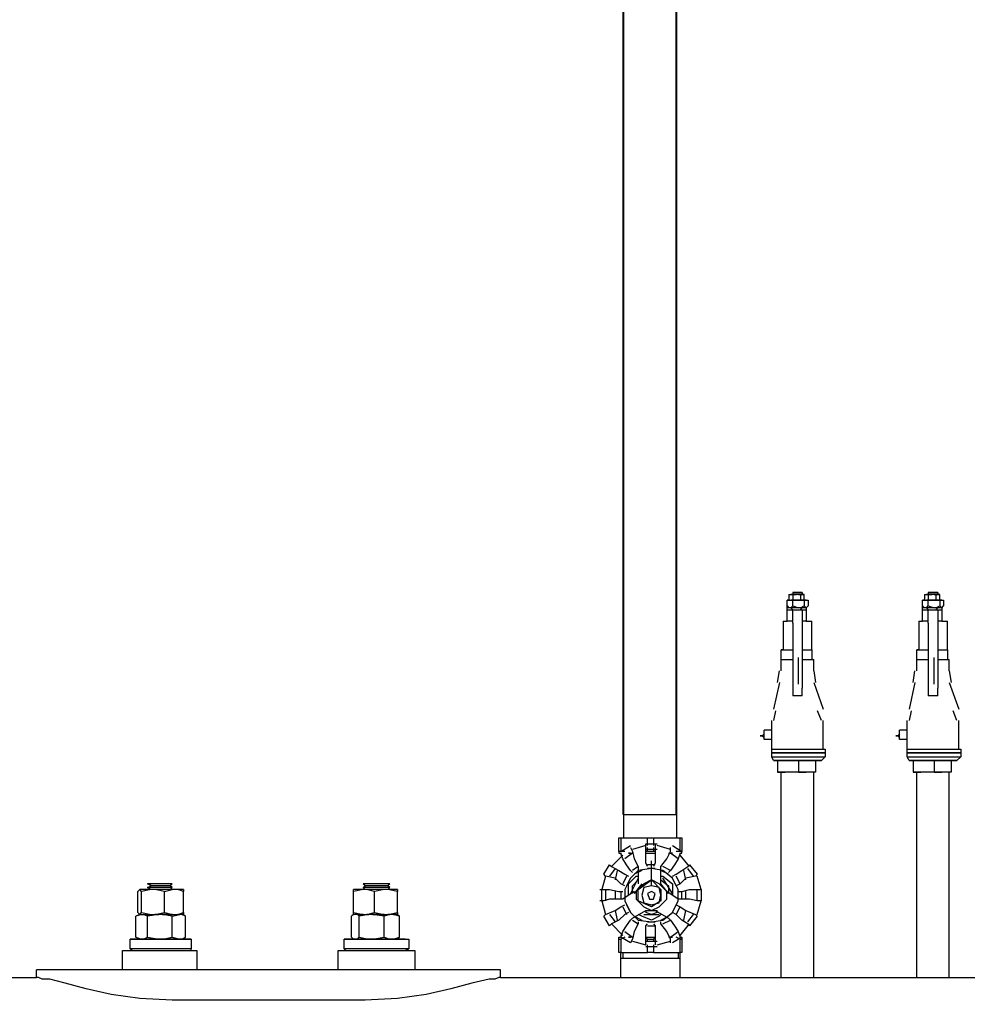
# Model space of a CAD drawing. Header units: metres. Extents: x -44 to 208, y -13 to 238.
# Tile 129 of 154: x 101.703 to 102.411, y 83.949 to 84.685. Entities that reach past the tile are written whole.
import ezdxf

# ---------------------------------------------------------------- set-up
doc = ezdxf.new("R2010")
doc.units = ezdxf.units.M
doc.header["$MEASUREMENT"] = 0
doc.layers.add('HTC-PIS', color=8, linetype='Continuous')
doc.layers.add('VIS-V04', color=30, linetype='Continuous')

msp = doc.modelspace()

# ---------------------------------------------------------------- hatches: boundary and pattern name
at = {"layer": 'HTC-PIS'}
h = msp.add_hatch(color=256, dxfattribs=at)
h.dxf.hatch_style = 1
h.paths.add_polyline_path([(98.39732, 82.33627), (104.34251, 82.33627), (104.34251, 82.03627), (104.19251, 82.03627), (104.19251, 82.21627), (98.54721, 82.21627), (98.54732, 82.03627), (98.39732, 82.03627)])
edge = h.paths.add_edge_path()
edge.add_line((98.39732, 86.45627), (104.34251, 86.45627))
edge.add_line((104.34251, 86.45627), (104.34251, 86.15627))
edge.add_line((104.34251, 86.15627), (104.19251, 86.15627))
edge.add_line((104.19251, 86.15627), (104.19251, 86.33627))
edge.add_line((104.19251, 86.33627), (98.54721, 86.33627))
edge.add_line((98.54721, 86.33627), (98.54732, 86.15627))
edge.add_line((98.54732, 86.15627), (98.39732, 86.15627))

# ---------------------------------------------------------------- linework, layer by layer
at = {"layer": 'VIS-V04'}
for p, q in [((102.15345, 84.09077), (102.15345, 86.78425)), ((102.15345, 84.09077), (102.15345, 86.78425)), ((102.15401, 84.07332), (102.15401, 86.78425)), ((102.19306, 84.09077), (102.19306, 86.78416)), ((102.19306, 84.09077), (102.19306, 86.78416)), ((102.19361, 84.07332), (102.19361, 86.78416)), ((102.15345, 84.09077), (102.19306, 84.09077)), ((102.15401, 84.07332), (102.19361, 84.07332))]:
    msp.add_line(p, q, dxfattribs=at)
for points in [[(102.27725, 84.25527), (102.27725, 84.25099), (102.27867, 84.25099), (102.2801, 84.25099)], [(102.27725, 84.25527), (102.27867, 84.25527)], [(102.28866, 84.25527), (102.28723, 84.25527), (102.28438, 84.25527), (102.28295, 84.25527), (102.27867, 84.25527), (102.2801, 84.25527), (102.28295, 84.25527)], [(102.27867, 84.25527), (102.27867, 84.25527)], [(102.28723, 84.2567), (102.2801, 84.2567), (102.28581, 84.2567)], [(102.2801, 84.2567), (102.2801, 84.25527)], [(102.2801, 84.2567), (102.2801, 84.2567)], [(102.2801, 84.25527), (102.2801, 84.25099), (102.28295, 84.25099)], [(102.28581, 84.25527), (102.28581, 84.25099), (102.28438, 84.25099)], [(102.28438, 84.25527), (102.28581, 84.25527), (102.28723, 84.25527)], [(102.28581, 84.2567), (102.28723, 84.2567)], [(102.28581, 84.25099), (102.28723, 84.25099), (102.28866, 84.25099), (102.28866, 84.25099), (102.28866, 84.25527)], [(102.28723, 84.2567), (102.28723, 84.25527)], [(102.28723, 84.25527), (102.28866, 84.25527), (102.28866, 84.25527)], [(102.28866, 84.25527), (102.28866, 84.25527)], [(102.37854, 84.25527), (102.37854, 84.25099), (102.37997, 84.25099), (102.38139, 84.25099)], [(102.37854, 84.25527), (102.37997, 84.25527)], [(102.38995, 84.25527), (102.38853, 84.25527), (102.38567, 84.25527), (102.38425, 84.25527), (102.37997, 84.25527), (102.38139, 84.25527), (102.38425, 84.25527)], [(102.37997, 84.25527), (102.37997, 84.25527)], [(102.38853, 84.2567), (102.38139, 84.2567), (102.3871, 84.2567)], [(102.38139, 84.2567), (102.38139, 84.25527)], [(102.38139, 84.2567), (102.38139, 84.2567)], [(102.38139, 84.25527), (102.38139, 84.25099), (102.38425, 84.25099)], [(102.3871, 84.25527), (102.3871, 84.25099), (102.38567, 84.25099)], [(102.38567, 84.25527), (102.3871, 84.25527), (102.38853, 84.25527)], [(102.3871, 84.2567), (102.38853, 84.2567)], [(102.3871, 84.25099), (102.38853, 84.25099), (102.38995, 84.25099), (102.38995, 84.25099), (102.38995, 84.25527)], [(102.38853, 84.2567), (102.38853, 84.25527)], [(102.38853, 84.25527), (102.38995, 84.25527), (102.38995, 84.25527)], [(102.38995, 84.25527), (102.38995, 84.25527)], [(102.27582, 84.24671), (102.27582, 84.25099), (102.27725, 84.25099), (102.27582, 84.25099)], [(102.27582, 84.25099), (102.27582, 84.25099)], [(102.29009, 84.24529), (102.28581, 84.24529), (102.28438, 84.24529), (102.27867, 84.24529), (102.27725, 84.24529), (102.27582, 84.24529), (102.27582, 84.24671), (102.27725, 84.24529)], [(102.27725, 84.25099), (102.27867, 84.25099), (102.2801, 84.25099)], [(102.28438, 84.25099), (102.27867, 84.25099)], [(102.27867, 84.25099), (102.27867, 84.25099)], [(102.27867, 84.24529), (102.2801, 84.24671), (102.28438, 84.24529)], [(102.2801, 84.24671), (102.2801, 84.25099), (102.28438, 84.25099), (102.28581, 84.25099), (102.28866, 84.25099), (102.28866, 84.24671)], [(102.29009, 84.25099), (102.28581, 84.25099)], [(102.28581, 84.24529), (102.28866, 84.24671), (102.29009, 84.24529)], [(102.28866, 84.25099), (102.29009, 84.25099), (102.29151, 84.25099), (102.29151, 84.24671)], [(102.28866, 84.25099), (102.28866, 84.25099)], [(102.29009, 84.25099), (102.29009, 84.25099)], [(102.29009, 84.24529), (102.29151, 84.24671)], [(102.37711, 84.24671), (102.37711, 84.25099), (102.37854, 84.25099), (102.37711, 84.25099)], [(102.37711, 84.25099), (102.37711, 84.25099)], [(102.39138, 84.24529), (102.3871, 84.24529), (102.38567, 84.24529), (102.37997, 84.24529), (102.37854, 84.24529), (102.37711, 84.24529), (102.37711, 84.24671), (102.37854, 84.24529)], [(102.37854, 84.25099), (102.37997, 84.25099), (102.38139, 84.25099)], [(102.38567, 84.25099), (102.37997, 84.25099)], [(102.37997, 84.25099), (102.37997, 84.25099)], [(102.37997, 84.24529), (102.38139, 84.24671), (102.38567, 84.24529)], [(102.38139, 84.24671), (102.38139, 84.25099), (102.38567, 84.25099), (102.3871, 84.25099), (102.38995, 84.25099), (102.38995, 84.24671)], [(102.39138, 84.25099), (102.3871, 84.25099)], [(102.3871, 84.24529), (102.38995, 84.24671), (102.39138, 84.24529)], [(102.38995, 84.25099), (102.39138, 84.25099), (102.39281, 84.25099), (102.39281, 84.24671)], [(102.38995, 84.25099), (102.38995, 84.25099)], [(102.39138, 84.25099), (102.39138, 84.25099)], [(102.39138, 84.24529), (102.39281, 84.24671)], [(102.27582, 84.24386), (102.27582, 84.24529)], [(102.27582, 84.24529), (102.27582, 84.24529)], [(102.2801, 84.2353), (102.27582, 84.2353), (102.27582, 84.24386), (102.2801, 84.24386)], [(102.27867, 84.24529), (102.27867, 84.24529), (102.27867, 84.24529), (102.2801, 84.24386), (102.28438, 84.24386), (102.28581, 84.24386), (102.28723, 84.24529), (102.28723, 84.24529), (102.28723, 84.24529)], [(102.2801, 84.23387), (102.2801, 84.24386), (102.28723, 84.24386), (102.28723, 84.23387)], [(102.28723, 84.24386), (102.29009, 84.24386), (102.29009, 84.2353), (102.28723, 84.2353)], [(102.29009, 84.24529), (102.29009, 84.24386)], [(102.29009, 84.24529), (102.29009, 84.24529)], [(102.29009, 84.24529), (102.29009, 84.24529)], [(102.37711, 84.24386), (102.37711, 84.24529)], [(102.37711, 84.24529), (102.37711, 84.24529)], [(102.38139, 84.2353), (102.37711, 84.2353), (102.37711, 84.24386), (102.38139, 84.24386)], [(102.37997, 84.24529), (102.37997, 84.24529), (102.37997, 84.24529), (102.38139, 84.24386), (102.38567, 84.24386), (102.3871, 84.24386), (102.38853, 84.24529), (102.38853, 84.24529), (102.38853, 84.24529)], [(102.38139, 84.23387), (102.38139, 84.24386), (102.38853, 84.24386), (102.38853, 84.23387)], [(102.38853, 84.24386), (102.39138, 84.24386), (102.39138, 84.2353), (102.38853, 84.2353)], [(102.39138, 84.24529), (102.39138, 84.24386)], [(102.39138, 84.24529), (102.39138, 84.24529)], [(102.39138, 84.24529), (102.39138, 84.24529)], [(102.27297, 84.2353), (102.27297, 84.2139), (102.27154, 84.2139)], [(102.27297, 84.2353), (102.27582, 84.2353)], [(102.2801, 84.23387), (102.2801, 84.18964)], [(102.28723, 84.23387), (102.28723, 84.18964)], [(102.29009, 84.2353), (102.29437, 84.2353)], [(102.29437, 84.2139), (102.29437, 84.2353)], [(102.37426, 84.2353), (102.37426, 84.2139), (102.37283, 84.2139)], [(102.37426, 84.2353), (102.37711, 84.2353)], [(102.38139, 84.23387), (102.38139, 84.18964)], [(102.38853, 84.23387), (102.38853, 84.18964)], [(102.39138, 84.2353), (102.39566, 84.2353)], [(102.39566, 84.2139), (102.39566, 84.2353)], [(102.27154, 84.2139), (102.2801, 84.2139)], [(102.27154, 84.20676), (102.27154, 84.2139)], [(102.27297, 84.2139), (102.2801, 84.2139)], [(102.28723, 84.2139), (102.29437, 84.2139)], [(102.28723, 84.2139), (102.29437, 84.2139)], [(102.29437, 84.2139), (102.29437, 84.20676)], [(102.37283, 84.2139), (102.38139, 84.2139)], [(102.37283, 84.20676), (102.37283, 84.2139)], [(102.37426, 84.2139), (102.38139, 84.2139)], [(102.38853, 84.2139), (102.39566, 84.2139)], [(102.38853, 84.2139), (102.39566, 84.2139)], [(102.39566, 84.2139), (102.39566, 84.20676)], [(102.27154, 84.20676), (102.2801, 84.20676)], [(102.27154, 84.1982), (102.27154, 84.20676)], [(102.28438, 84.18822), (102.28438, 84.20819)], [(102.28723, 84.20676), (102.29579, 84.20676)], [(102.29579, 84.1982), (102.29579, 84.20676)], [(102.37283, 84.20676), (102.38139, 84.20676)], [(102.37283, 84.1982), (102.37283, 84.20676)], [(102.38567, 84.18822), (102.38567, 84.20819)], [(102.38853, 84.20676), (102.39709, 84.20676)], [(102.39709, 84.1982), (102.39709, 84.20676)], [(102.26869, 84.18964), (102.27011, 84.1982)], [(102.29579, 84.1982), (102.29722, 84.18964)], [(102.36998, 84.18964), (102.37141, 84.1982)], [(102.39709, 84.1982), (102.39851, 84.18964)], [(102.27011, 84.18964), (102.26583, 84.16967)], [(102.2801, 84.18964), (102.2801, 84.18679)], [(102.28723, 84.18964), (102.28723, 84.18679)], [(102.29579, 84.18964), (102.30293, 84.16967)], [(102.37141, 84.18964), (102.36713, 84.16967)], [(102.38139, 84.18964), (102.38139, 84.18679)], [(102.38853, 84.18964), (102.38853, 84.18679)], [(102.39709, 84.18964), (102.40422, 84.16967)], [(102.2801, 84.18679), (102.2801, 84.18536)], [(102.2801, 84.18536), (102.2801, 84.17966)], [(102.28723, 84.17966), (102.2801, 84.17966)], [(102.28723, 84.18679), (102.28723, 84.18536)], [(102.28723, 84.17966), (102.28723, 84.18536)], [(102.38139, 84.18679), (102.38139, 84.18536)], [(102.38139, 84.18536), (102.38139, 84.17966)], [(102.38853, 84.17966), (102.38139, 84.17966)], [(102.38853, 84.18679), (102.38853, 84.18536)], [(102.38853, 84.17966), (102.38853, 84.18536)], [(102.26726, 84.16824), (102.26583, 84.16111)], [(102.3015, 84.16111), (102.29865, 84.16824)], [(102.36855, 84.16824), (102.36713, 84.16111)], [(102.40279, 84.16111), (102.39994, 84.16824)], [(102.26441, 84.15398), (102.26441, 84.16111)], [(102.30293, 84.13971), (102.30293, 84.16111)], [(102.3657, 84.15398), (102.3657, 84.16111)], [(102.40422, 84.13971), (102.40422, 84.16111)], [(102.2587, 84.15112), (102.25727, 84.1497), (102.2587, 84.14827)], [(102.2587, 84.14684), (102.2587, 84.15398)], [(102.26441, 84.15398), (102.2587, 84.15398)], [(102.26441, 84.14684), (102.26441, 84.1497), (102.26441, 84.15398)], [(102.35999, 84.15112), (102.35857, 84.1497), (102.35999, 84.14827)], [(102.35999, 84.14684), (102.35999, 84.15398)], [(102.3657, 84.15398), (102.35999, 84.15398)], [(102.3657, 84.14684), (102.3657, 84.1497), (102.3657, 84.15398)], [(102.25727, 84.1497), (102.25585, 84.1497), (102.25727, 84.1497)], [(102.26441, 84.14684), (102.2587, 84.14684)], [(102.26441, 84.13971), (102.26441, 84.14684)], [(102.35857, 84.1497), (102.35714, 84.1497), (102.35857, 84.1497)], [(102.3657, 84.14684), (102.35999, 84.14684)], [(102.3657, 84.13971), (102.3657, 84.14684)], [(102.26441, 84.13971), (102.30435, 84.13971)], [(102.26441, 84.13971), (102.30293, 84.13971)], [(102.26441, 84.13971), (102.26441, 84.13971)], [(102.26441, 84.13686), (102.26441, 84.13971)], [(102.30293, 84.13686), (102.26441, 84.13686), (102.30435, 84.13686)], [(102.30435, 84.13686), (102.26441, 84.13686), (102.30293, 84.13686)], [(102.26441, 84.13686), (102.26441, 84.13686)], [(102.26441, 84.134), (102.26441, 84.13686)], [(102.26441, 84.13686), (102.26441, 84.13686)], [(102.30293, 84.13971), (102.30435, 84.13971), (102.30435, 84.13686)], [(102.30293, 84.13686), (102.30435, 84.13686), (102.30435, 84.134)], [(102.30293, 84.13686), (102.30435, 84.13686)], [(102.3657, 84.13971), (102.40565, 84.13971)], [(102.3657, 84.13971), (102.40422, 84.13971)], [(102.3657, 84.13971), (102.3657, 84.13971)], [(102.3657, 84.13686), (102.3657, 84.13971)], [(102.40422, 84.13686), (102.3657, 84.13686), (102.40565, 84.13686)], [(102.40565, 84.13686), (102.3657, 84.13686), (102.40422, 84.13686)], [(102.3657, 84.13686), (102.3657, 84.13686)], [(102.3657, 84.134), (102.3657, 84.13686)], [(102.3657, 84.13686), (102.3657, 84.13686)], [(102.40422, 84.13971), (102.40565, 84.13971), (102.40565, 84.13686)], [(102.40422, 84.13686), (102.40565, 84.13686), (102.40565, 84.134)], [(102.40422, 84.13686), (102.40565, 84.13686)], [(102.26441, 84.134), (102.30435, 84.134)], [(102.26583, 84.13115), (102.26441, 84.134)], [(102.26583, 84.13115), (102.3015, 84.13115), (102.26583, 84.13115)], [(102.26583, 84.13115), (102.26583, 84.13115)], [(102.26869, 84.13115), (102.26869, 84.12259), (102.27439, 84.12259)], [(102.29722, 84.13115), (102.29722, 84.12259), (102.29722, 84.12259), (102.29151, 84.12259), (102.29009, 84.12259), (102.27725, 84.12259), (102.27439, 84.12259), (102.26869, 84.12259)], [(102.28438, 84.13115), (102.28438, 84.12259), (102.29009, 84.12259)], [(102.3015, 84.13115), (102.30435, 84.134)], [(102.3015, 84.13115), (102.3015, 84.13115)], [(102.3657, 84.134), (102.40565, 84.134)], [(102.36713, 84.13115), (102.3657, 84.134)], [(102.36713, 84.13115), (102.40279, 84.13115), (102.36713, 84.13115)], [(102.36713, 84.13115), (102.36713, 84.13115)], [(102.36998, 84.13115), (102.36998, 84.12259), (102.37569, 84.12259)], [(102.39851, 84.13115), (102.39851, 84.12259), (102.39851, 84.12259), (102.39281, 84.12259), (102.39138, 84.12259), (102.37854, 84.12259), (102.37569, 84.12259), (102.36998, 84.12259)], [(102.38567, 84.13115), (102.38567, 84.12259), (102.39138, 84.12259)], [(102.40279, 84.13115), (102.40565, 84.134)], [(102.40279, 84.13115), (102.40279, 84.13115)], [(102.27154, 83.96918), (102.27154, 84.12259)], [(102.29579, 83.96918), (102.29579, 84.12259)], [(102.37283, 83.96918), (102.37283, 84.12259)], [(102.39709, 83.96918), (102.39709, 84.12259)], [(102.1517, 84.06334), (102.15027, 84.06334), (102.15027, 84.07332), (102.1517, 84.07332), (102.1517, 84.06334)], [(102.1517, 84.07332), (102.17167, 84.07332)], [(102.17167, 84.06762), (102.17167, 84.07332), (102.17595, 84.07332), (102.17595, 84.06762)], [(102.17595, 84.07332), (102.19593, 84.07332)], [(102.19593, 84.07332), (102.19735, 84.07332), (102.19735, 84.06334), (102.19593, 84.06334), (102.19593, 84.07332)], [(102.15027, 84.06334), (102.15027, 84.06191)], [(102.15027, 84.06191), (102.1517, 84.06191)], [(102.1517, 84.06334), (102.15883, 84.06762)], [(102.15455, 84.06334), (102.1517, 84.06334)], [(102.16026, 84.04764), (102.15883, 84.04907), (102.15598, 84.05335), (102.15312, 84.05763), (102.1517, 84.06191)], [(102.1517, 84.06191), (102.1517, 84.06191), (102.1517, 84.06191)], [(102.1517, 84.06191), (102.1517, 84.06191)], [(102.1517, 84.06191), (102.1517, 84.06048)], [(102.16026, 84.06191), (102.15455, 84.05763)], [(102.15883, 84.06191), (102.1574, 84.06191)], [(102.1574, 84.06191), (102.15883, 84.06191), (102.16026, 84.06191)], [(102.15883, 84.06619), (102.16026, 84.06334), (102.16168, 84.05763), (102.16454, 84.05192), (102.16454, 84.0505)], [(102.15883, 84.06619), (102.15883, 84.06619)], [(102.17024, 84.06762), (102.16026, 84.06476)], [(102.17167, 84.05192), (102.17024, 84.05478), (102.17024, 84.06048), (102.17024, 84.06619), (102.17024, 84.06904)], [(102.17024, 84.06904), (102.17024, 84.06904), (102.17024, 84.06904)], [(102.17024, 84.06904), (102.1788, 84.06904)], [(102.17024, 84.06904), (102.17024, 84.06904)], [(102.1788, 84.06476), (102.17024, 84.06476)], [(102.17167, 84.06334), (102.17024, 84.06334)], [(102.17024, 84.06191), (102.17738, 84.06191)], [(102.17595, 84.06334), (102.17167, 84.06334), (102.17167, 84.06619)], [(102.17738, 84.06904), (102.17738, 84.06619), (102.17738, 84.06048), (102.17738, 84.05478), (102.17595, 84.05192)], [(102.17595, 84.06619), (102.17595, 84.06334)], [(102.17738, 84.06334), (102.17595, 84.06334)], [(102.17738, 84.06904), (102.17738, 84.06904)], [(102.18879, 84.06476), (102.1788, 84.06762)], [(102.18166, 84.0505), (102.18166, 84.05192), (102.18594, 84.05763), (102.18879, 84.06334), (102.18879, 84.06619)], [(102.18737, 84.06191), (102.18879, 84.06191), (102.19022, 84.06191)], [(102.19593, 84.06191), (102.1945, 84.05763), (102.19165, 84.05335), (102.18879, 84.04907), (102.18737, 84.04764)], [(102.18879, 84.06619), (102.18879, 84.06619), (102.18879, 84.06619)], [(102.18879, 84.06619), (102.18879, 84.06619)], [(102.19022, 84.06191), (102.18879, 84.06191)], [(102.1945, 84.05763), (102.18879, 84.06191)], [(102.19022, 84.06762), (102.19735, 84.06334)], [(102.19593, 84.06334), (102.19307, 84.06334)], [(102.19593, 84.06191), (102.19735, 84.06191)], [(102.19593, 84.06191), (102.19593, 84.06191)], [(102.19593, 84.06048), (102.19593, 84.06191)], [(102.19735, 84.06191), (102.19735, 84.06334)], [(102.15312, 84.06048), (102.14456, 84.05192)], [(102.17452, 84.03766), (102.17452, 84.0562)], [(102.20306, 84.05192), (102.19593, 84.06048)], [(102.13886, 84.04622), (102.14314, 84.05335)], [(102.14314, 84.05335), (102.14456, 84.05192), (102.15027, 84.04907), (102.15455, 84.04622), (102.1574, 84.04479)], [(102.14314, 84.05335), (102.14314, 84.05335)], [(102.14742, 84.0505), (102.14314, 84.04479)], [(102.14884, 84.04907), (102.14742, 84.04194)], [(102.17452, 84.0505), (102.16454, 84.04907), (102.15883, 84.04336), (102.15455, 84.0348), (102.15455, 84.02624), (102.15883, 84.01768), (102.16454, 84.01198), (102.17452, 84.01055), (102.18309, 84.01198), (102.19022, 84.01768), (102.1945, 84.02624), (102.1945, 84.0348), (102.19022, 84.04336), (102.18309, 84.04907), (102.17452, 84.0505)], [(102.16454, 84.05192), (102.16026, 84.04907)], [(102.16739, 84.04907), (102.16168, 84.04622)], [(102.16454, 84.0505), (102.16454, 84.03908)], [(102.17738, 84.05335), (102.17167, 84.05335)], [(102.17738, 84.0505), (102.17167, 84.0505)], [(102.18166, 84.03908), (102.18166, 84.0505)], [(102.18737, 84.04622), (102.18166, 84.04907)], [(102.18879, 84.04907), (102.18309, 84.05192)], [(102.19022, 84.04479), (102.19307, 84.04622), (102.19735, 84.04907), (102.20163, 84.05192), (102.20306, 84.05335)], [(102.20021, 84.04194), (102.19878, 84.04907)], [(102.20591, 84.04479), (102.20163, 84.0505)], [(102.20306, 84.05335), (102.20306, 84.05335), (102.20306, 84.05335)], [(102.20306, 84.05335), (102.20877, 84.04622)], [(102.20306, 84.05335), (102.20306, 84.05335)], [(102.14028, 84.04479), (102.13743, 84.0348)], [(102.15455, 84.03766), (102.1517, 84.03908), (102.14742, 84.04336), (102.14028, 84.04479), (102.13886, 84.04622)], [(102.13886, 84.04622), (102.13886, 84.04622), (102.13886, 84.04622)], [(102.13886, 84.04622), (102.13886, 84.04622)], [(102.15598, 84.04479), (102.15312, 84.03908)], [(102.15883, 84.04336), (102.15598, 84.03766)], [(102.1574, 84.03052), (102.1574, 84.03195), (102.1574, 84.03908), (102.16311, 84.04479), (102.16454, 84.04479)], [(102.16454, 84.04336), (102.15883, 84.03195)], [(102.16026, 84.03195), (102.16026, 84.03766), (102.16454, 84.04194)], [(102.17452, 84.04194), (102.16882, 84.03908), (102.16311, 84.03338), (102.16311, 84.02767), (102.16882, 84.02196), (102.17452, 84.01911), (102.18023, 84.02196), (102.18594, 84.02767), (102.18594, 84.03338), (102.18023, 84.03908), (102.17452, 84.04194)], [(102.16454, 84.02624), (102.16454, 84.0348), (102.17452, 84.04194), (102.18166, 84.0348), (102.18166, 84.02624), (102.17452, 84.02196), (102.16454, 84.02624)], [(102.18166, 84.04479), (102.18309, 84.04479), (102.19022, 84.03908), (102.19022, 84.03195), (102.19022, 84.03052)], [(102.18166, 84.04194), (102.18737, 84.03766), (102.18737, 84.03195)], [(102.19022, 84.03195), (102.18309, 84.04336)], [(102.19307, 84.03766), (102.19022, 84.04336)], [(102.20877, 84.04622), (102.20734, 84.04479), (102.20021, 84.04336), (102.19593, 84.03908), (102.19307, 84.03766)], [(102.19593, 84.03908), (102.19307, 84.04479)], [(102.20877, 84.04622), (102.20877, 84.04622)], [(102.21162, 84.0348), (102.20877, 84.04479)], [(101.80073, 84.0348), (101.7936, 84.03338), (101.79217, 84.0348), (101.79075, 84.03338)], [(101.79075, 84.01768), (101.79075, 84.03338)], [(101.82499, 84.0348), (101.82071, 84.0348), (101.81643, 84.0348), (101.80359, 84.0348), (101.80073, 84.0348), (101.79217, 84.0348)], [(101.79217, 84.0348), (101.79217, 84.0348)], [(101.7936, 84.01768), (101.7936, 84.03338)], [(101.81643, 84.03908), (101.79788, 84.03908)], [(101.80073, 84.03766), (101.79788, 84.03908), (101.80073, 84.03908)], [(101.80073, 84.0348), (101.79788, 84.03623), (101.80073, 84.03766)], [(101.81643, 84.03623), (101.79788, 84.03623)], [(101.815, 84.03908), (101.80073, 84.03908)], [(101.815, 84.03766), (101.80073, 84.03766)], [(101.815, 84.0348), (101.80073, 84.0348)], [(101.80073, 84.0348), (101.80073, 84.0348)], [(101.81072, 84.03338), (101.80359, 84.0348)], [(101.81072, 84.01768), (101.81072, 84.03338), (101.81643, 84.0348)], [(101.81643, 84.03623), (101.815, 84.03766), (101.81643, 84.03908)], [(101.815, 84.03908), (101.81643, 84.03908)], [(101.815, 84.0348), (101.81643, 84.03623)], [(101.82499, 84.0348), (101.82499, 84.03338), (101.82071, 84.0348)], [(101.82499, 84.0348), (101.82499, 84.0348)], [(101.82499, 84.01768), (101.82499, 84.03338)], [(101.9591, 84.0348), (101.95196, 84.03338), (101.95196, 84.0348)], [(101.98478, 84.0348), (101.97764, 84.0348), (101.97479, 84.0348), (101.96195, 84.0348), (101.9591, 84.0348), (101.95196, 84.0348)], [(101.95196, 84.01768), (101.95196, 84.03338)], [(101.97907, 84.03908), (101.9591, 84.03908)], [(101.96052, 84.03766), (101.9591, 84.03908), (101.96052, 84.03908)], [(101.96052, 84.0348), (101.9591, 84.03623), (101.96052, 84.03766)], [(101.97907, 84.03623), (101.9591, 84.03623)], [(101.97764, 84.03908), (101.96052, 84.03908)], [(101.97764, 84.03766), (101.96052, 84.03766)], [(101.97764, 84.0348), (101.96052, 84.0348)], [(101.96052, 84.0348), (101.96052, 84.0348)], [(101.97479, 84.0348), (101.96766, 84.03338), (101.96195, 84.0348)], [(101.96766, 84.01768), (101.96766, 84.03338)], [(101.97907, 84.03623), (101.97764, 84.03766), (101.97907, 84.03908)], [(101.97764, 84.03908), (101.97907, 84.03908)], [(101.97764, 84.0348), (101.97907, 84.03623)], [(101.98478, 84.0348), (101.98478, 84.03338), (101.97764, 84.0348)], [(101.98478, 84.01768), (101.98478, 84.03338), (101.98478, 84.0348)], [(101.98478, 84.01768), (101.98478, 84.03338)], [(102.136, 84.0348), (102.13886, 84.0348), (102.14314, 84.0348), (102.15027, 84.03338), (102.15312, 84.03338)], [(102.136, 84.0348), (102.136, 84.0348)], [(102.13743, 84.02624), (102.13743, 84.0348)], [(102.14028, 84.0348), (102.14028, 84.02624)], [(102.14742, 84.03338), (102.14742, 84.02767)], [(102.1517, 84.03338), (102.1517, 84.02767)], [(102.16168, 84.03338), (102.15312, 84.02767)], [(102.15455, 84.03338), (102.15455, 84.02767)], [(102.16739, 84.03908), (102.16168, 84.03195)], [(102.16168, 84.03338), (102.16168, 84.03195)], [(102.16739, 84.03908), (102.16739, 84.03908)], [(102.17452, 84.03766), (102.16882, 84.03623), (102.16739, 84.03052), (102.16882, 84.02482), (102.17452, 84.02339), (102.18023, 84.02482), (102.18166, 84.03052), (102.18023, 84.03623), (102.17452, 84.03766)], [(102.17452, 84.03338), (102.17167, 84.03195), (102.1731, 84.02767), (102.17595, 84.02767), (102.17738, 84.03195), (102.17452, 84.03338)], [(102.18737, 84.03195), (102.18166, 84.03908)], [(102.18166, 84.03908), (102.18166, 84.03908)], [(102.1945, 84.02767), (102.18594, 84.03338)], [(102.18737, 84.03195), (102.18737, 84.03338)], [(102.1945, 84.03338), (102.19735, 84.03338), (102.20306, 84.0348), (102.20877, 84.0348), (102.21162, 84.0348)], [(102.1945, 84.02767), (102.1945, 84.03338)], [(102.19735, 84.02767), (102.19735, 84.03338)], [(102.20021, 84.02767), (102.20021, 84.03338)], [(102.20877, 84.02624), (102.20877, 84.0348)], [(102.21162, 84.0348), (102.21162, 84.0348), (102.21162, 84.0348)], [(102.21162, 84.0348), (102.21162, 84.02624)], [(102.21162, 84.0348), (102.21162, 84.0348)], [(102.15312, 84.02767), (102.15027, 84.02767), (102.14314, 84.02767), (102.13886, 84.02624), (102.136, 84.02624)], [(102.136, 84.02624), (102.136, 84.02624), (102.136, 84.02624)], [(102.136, 84.02624), (102.136, 84.02624)], [(102.13743, 84.02624), (102.14028, 84.01626)], [(102.17452, 84.03052), (102.17452, 84.03052)], [(102.21162, 84.02624), (102.20877, 84.02624), (102.20306, 84.02767), (102.19735, 84.02767), (102.1945, 84.02767)], [(102.20877, 84.01626), (102.21162, 84.02624)], [(102.21162, 84.02624), (102.21162, 84.02624)], [(101.79075, 84.01768), (101.79217, 84.01626), (101.7936, 84.01768), (101.80073, 84.01626)], [(101.80359, 84.01626), (101.81072, 84.01768), (101.81643, 84.01626)], [(101.82071, 84.01626), (101.82499, 84.01768), (101.82499, 84.01626)], [(101.95196, 84.01626), (101.95196, 84.01768), (101.9591, 84.01626)], [(101.96195, 84.01626), (101.96766, 84.01768), (101.97479, 84.01626)], [(101.97764, 84.01626), (101.98478, 84.01768), (101.98478, 84.01626), (101.98478, 84.01768)], [(102.13886, 84.01483), (102.14028, 84.01626), (102.14742, 84.01911), (102.1517, 84.02196), (102.15455, 84.02339)], [(102.1574, 84.01768), (102.15455, 84.01626), (102.15027, 84.01198), (102.14456, 84.00912), (102.14314, 84.0077)], [(102.14742, 84.01911), (102.14884, 84.01198)], [(102.15312, 84.02196), (102.15598, 84.01626)], [(102.15598, 84.02339), (102.15883, 84.01768)], [(102.16026, 84.0134), (102.17024, 84.01911)], [(102.17024, 84.01911), (102.1788, 84.01911)], [(102.17024, 84.01911), (102.17024, 84.01768)], [(102.1788, 84.01768), (102.17452, 84.01626), (102.17024, 84.01768)], [(102.17738, 84.01911), (102.18737, 84.0134)], [(102.1788, 84.01768), (102.1788, 84.01911)], [(102.19022, 84.01768), (102.19307, 84.02339)], [(102.20306, 84.0077), (102.20163, 84.00912), (102.19735, 84.01198), (102.19307, 84.01626), (102.19022, 84.01768)], [(102.19307, 84.02339), (102.19593, 84.02196), (102.20021, 84.01911), (102.20734, 84.01626), (102.20877, 84.01483)], [(102.19307, 84.01626), (102.19593, 84.02196)], [(102.19878, 84.01198), (102.20021, 84.01911)], [(101.7936, 84.01626), (101.78932, 84.01483)], [(101.79217, 84.01626), (101.78932, 84.01483)], [(101.78932, 83.99914), (101.78932, 84.01483)], [(101.79217, 84.01626), (101.7936, 84.01626)], [(101.79217, 84.01626), (101.80073, 84.01626)], [(101.79217, 84.01626), (101.79217, 84.01626)], [(101.80644, 84.01626), (101.79788, 84.01483), (101.79503, 84.01626)], [(101.79503, 84.01626), (101.80644, 84.01626)], [(101.79788, 83.99914), (101.79788, 84.01483)], [(101.81643, 84.01626), (101.80359, 84.01626)], [(101.81643, 84.01483), (101.80929, 84.01626)], [(101.80929, 84.01626), (101.82213, 84.01626)], [(101.81643, 83.99914), (101.81643, 84.01483), (101.82213, 84.01626)], [(101.82499, 84.01626), (101.82071, 84.01626)], [(101.82641, 84.01483), (101.82356, 84.01626)], [(101.82356, 84.01626), (101.82499, 84.01626)], [(101.82499, 84.01626), (101.82641, 84.01483)], [(101.82499, 84.01626), (101.82499, 84.01626)], [(101.82641, 83.99914), (101.82641, 84.01483)], [(101.95196, 84.01626), (101.95054, 84.01483)], [(101.95054, 83.99914), (101.95054, 84.01483)], [(101.95196, 84.01626), (101.95196, 84.01626)], [(101.9591, 84.01626), (101.95196, 84.01626)], [(101.95196, 84.01626), (101.95196, 84.01626)], [(101.96338, 84.01626), (101.95624, 84.01483), (101.95482, 84.01626)], [(101.95482, 84.01626), (101.96338, 84.01626)], [(101.95624, 83.99914), (101.95624, 84.01483)], [(101.97479, 84.01626), (101.96195, 84.01626)], [(101.97907, 84.01626), (101.97479, 84.01483), (101.96623, 84.01626)], [(101.96623, 84.01626), (101.97907, 84.01626)], [(101.97479, 83.99914), (101.97479, 84.01483)], [(101.98478, 84.01626), (101.97764, 84.01626)], [(101.98478, 84.01626), (101.9862, 84.01483), (101.98192, 84.01626)], [(101.98192, 84.01626), (101.98478, 84.01626)], [(101.98478, 84.01626), (101.98478, 84.01626)], [(101.9862, 83.99914), (101.9862, 84.01483)], [(102.14314, 84.0077), (102.13886, 84.01483)], [(102.13886, 84.01483), (102.13886, 84.01483)], [(102.14314, 84.01626), (102.14742, 84.01055)], [(102.1517, 83.99914), (102.15312, 84.00342), (102.15598, 84.0077), (102.15883, 84.01198), (102.16026, 84.0134)], [(102.16454, 84.01055), (102.16454, 84.00912), (102.16168, 84.00342), (102.16026, 83.99771), (102.15883, 83.99486)], [(102.16026, 84.01198), (102.16454, 84.00912)], [(102.16168, 84.01483), (102.16739, 84.01198)], [(102.18166, 84.01626), (102.18023, 84.01483), (102.17452, 84.01198), (102.16739, 84.01483), (102.16454, 84.01626)], [(102.16882, 84.01626), (102.18023, 84.01626)], [(102.17167, 84.01055), (102.17738, 84.01055)], [(102.18166, 84.01198), (102.18737, 84.01483)], [(102.18879, 83.99486), (102.18879, 83.99771), (102.18594, 84.00342), (102.18166, 84.00912), (102.18166, 84.01055)], [(102.18309, 84.00912), (102.18879, 84.01198)], [(102.18737, 84.0134), (102.18879, 84.01198), (102.19165, 84.0077), (102.1945, 84.00342), (102.19593, 83.99914)], [(102.20163, 84.01055), (102.20591, 84.01626)], [(102.20877, 84.01483), (102.20306, 84.0077)], [(102.20877, 84.01483), (102.20877, 84.01483), (102.20877, 84.01483)], [(102.20877, 84.01483), (102.20877, 84.01483)], [(102.14314, 84.0077), (102.14314, 84.0077), (102.14314, 84.0077)], [(102.14314, 84.0077), (102.14314, 84.0077)], [(102.14456, 84.00912), (102.15312, 84.00056)], [(102.15455, 84.00342), (102.16026, 83.99914)], [(102.17024, 83.99343), (102.17024, 83.99486), (102.17024, 84.00056), (102.17024, 84.0077), (102.17167, 84.00912)], [(102.17167, 84.0077), (102.17738, 84.0077)], [(102.17595, 84.00912), (102.17738, 84.0077), (102.17738, 84.00056), (102.17738, 83.99486), (102.17738, 83.99343)], [(102.18879, 83.99914), (102.1945, 84.00342)], [(102.19593, 84.00056), (102.20306, 84.00912)], [(102.20306, 84.0077), (102.20306, 84.0077)], [(101.78504, 83.99771), (101.83069, 83.99771)], [(101.78647, 83.99771), (101.78504, 83.99771)], [(101.78504, 83.99058), (101.78504, 83.99771)], [(101.83069, 83.99771), (101.78647, 83.99771)], [(101.78932, 83.99914), (101.7936, 83.99771)], [(101.79217, 83.99771), (101.78932, 83.99914)], [(101.79503, 83.99771), (101.79788, 83.99914), (101.80644, 83.99771)], [(101.80929, 83.99771), (101.81643, 83.99914), (101.82213, 83.99771)], [(101.82356, 83.99771), (101.82641, 83.99914)], [(101.82499, 83.99771), (101.82641, 83.99914)], [(101.83069, 83.99771), (101.83069, 83.99058)], [(101.94483, 83.99771), (101.99334, 83.99771)], [(101.94626, 83.99771), (101.94483, 83.99771)], [(101.94483, 83.99058), (101.94483, 83.99771)], [(101.99048, 83.99771), (101.94626, 83.99771)], [(101.95054, 83.99914), (101.95196, 83.99771)], [(101.95196, 83.99771), (101.95196, 83.99771)], [(101.95482, 83.99771), (101.95624, 83.99914), (101.96338, 83.99771)], [(101.96623, 83.99771), (101.97479, 83.99914), (101.97907, 83.99771)], [(101.98192, 83.99771), (101.9862, 83.99914), (101.98478, 83.99771)], [(101.98478, 83.99771), (101.98478, 83.99771)], [(101.99048, 83.99771), (101.99334, 83.99771), (101.99334, 83.99058)], [(102.15027, 83.99771), (102.15027, 83.99914)], [(102.15027, 83.99914), (102.1517, 83.99914)], [(102.1517, 83.98772), (102.15027, 83.98772), (102.15027, 83.99771), (102.1517, 83.99771), (102.1517, 83.98772)], [(102.1517, 84.00056), (102.1517, 83.99914)], [(102.15455, 83.99914), (102.1517, 83.99771)], [(102.15883, 83.99486), (102.1517, 83.99914)], [(102.1517, 83.99914), (102.1517, 83.99914)], [(102.15883, 83.99914), (102.1574, 83.99914)], [(102.1574, 83.99914), (102.15883, 83.99914)], [(102.16026, 83.99914), (102.15883, 83.99914)], [(102.16026, 83.99628), (102.17024, 83.99343)], [(102.17167, 83.99771), (102.17024, 83.99914)], [(102.17024, 83.99914), (102.17738, 83.99914)], [(102.17024, 83.99628), (102.1788, 83.99628)], [(102.17167, 83.99628), (102.17167, 83.99771), (102.17595, 83.99771), (102.17595, 83.99628)], [(102.17738, 83.99914), (102.17595, 83.99771)], [(102.1788, 83.99343), (102.18879, 83.99628)], [(102.18879, 83.99914), (102.18737, 83.99914)], [(102.19022, 83.99914), (102.18879, 83.99914)], [(102.18879, 83.99914), (102.19022, 83.99914)], [(102.19735, 83.99914), (102.19022, 83.99486)], [(102.19593, 83.99771), (102.19307, 83.99914)], [(102.19593, 83.99914), (102.19593, 84.00056)], [(102.19593, 83.99914), (102.19735, 83.99914)], [(102.19593, 83.99914), (102.19593, 83.99914), (102.19593, 83.99914)], [(102.19593, 83.99914), (102.19593, 83.99914)], [(102.19593, 83.99771), (102.19735, 83.99771), (102.19735, 83.98772), (102.19593, 83.98772), (102.19593, 83.99771)], [(102.19735, 83.99914), (102.19735, 83.99771)], [(101.83497, 83.97488), (101.77933, 83.97488), (101.77933, 83.98915), (101.83497, 83.98915), (101.83497, 83.97488)], [(101.83069, 83.99058), (101.78504, 83.99058)], [(101.78647, 83.98915), (101.78504, 83.99058)], [(101.83069, 83.98915), (101.83069, 83.99058)], [(101.99762, 83.97488), (101.94055, 83.97488), (101.94055, 83.98915), (101.99762, 83.98915), (101.99762, 83.97488)], [(101.99334, 83.99058), (101.94483, 83.99058)], [(101.94626, 83.98915), (101.94483, 83.99058)], [(101.99048, 83.98915), (101.99334, 83.99058)], [(102.15883, 83.99486), (102.15883, 83.99486), (102.15883, 83.99486)], [(102.15883, 83.99486), (102.15883, 83.99486)], [(102.17024, 83.99343), (102.17024, 83.99343)], [(102.1788, 83.992), (102.17024, 83.992)], [(102.17595, 83.98772), (102.17167, 83.98772), (102.17167, 83.99343)], [(102.17595, 83.99343), (102.17595, 83.98772)], [(102.17738, 83.99343), (102.17738, 83.99343), (102.17738, 83.99343)], [(102.17738, 83.99343), (102.17738, 83.99343)], [(102.18879, 83.99486), (102.18879, 83.99486)], [(102.1517, 83.96918), (102.1517, 83.98772)], [(102.1517, 83.98772), (102.17167, 83.98772)], [(102.1517, 83.98344), (102.19593, 83.98344)], [(102.15312, 83.98772), (102.15312, 83.98344)], [(102.17595, 83.98772), (102.19593, 83.98772)], [(102.1945, 83.98772), (102.1945, 83.98344)], [(102.19593, 83.96918), (102.19593, 83.98772)], [(101.77933, 83.97488), (101.71513, 83.97488)], [(101.71513, 83.96918), (101.71513, 83.97488)], [(101.84068, 83.97488), (101.83497, 83.97488)], [(101.93627, 83.97488), (101.84068, 83.97488)], [(101.94055, 83.97488), (101.93627, 83.97488)], [(102.06182, 83.97488), (101.99762, 83.97488)], [(102.06182, 83.96918), (102.06182, 83.97488)], [(101.60385, 83.96918), (101.71513, 83.96918)], [(102.06182, 83.96918), (102.06039, 83.96918), (102.05754, 83.96775), (102.05326, 83.96775), (102.04042, 83.9649), (102.02472, 83.96062), (102.00618, 83.95634), (101.98478, 83.95348), (101.96052, 83.95206), (101.93627, 83.95206), (101.84068, 83.95206), (101.81643, 83.95206), (101.79217, 83.95348), (101.77077, 83.95634), (101.75223, 83.96062), (101.73653, 83.9649), (101.72512, 83.96775), (101.71941, 83.96775), (101.71656, 83.96918), (101.71513, 83.96918)], [(102.06182, 83.96918), (102.61537, 83.96918)], [(102.37141, 83.97203), (102.37141, 83.97203)], [(102.37283, 83.96918), (102.37283, 83.97203)]]:
    msp.add_lwpolyline(points, dxfattribs=at)

doc.saveas('drawing.dxf')
